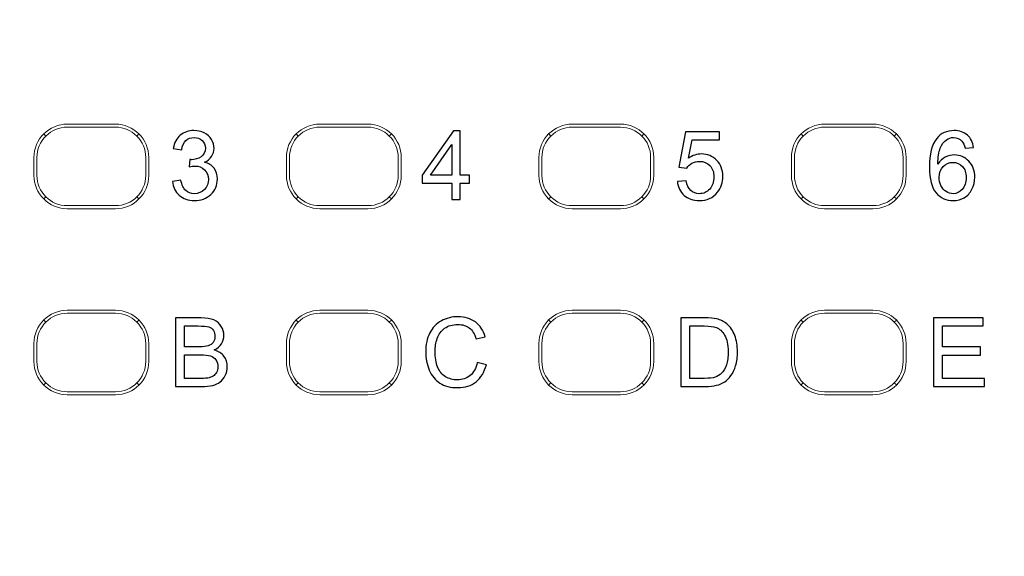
# Model space of a CAD drawing. Header units: millimetres. Extents: x -1114 to 1396, y -630 to 631.
# Tile 229 of 256: x -928 to -912, y 481 to 490. Entities that reach past the tile are written whole.
import ezdxf

# ---------------------------------------------------------------- set-up
doc = ezdxf.new("R2010")
doc.units = ezdxf.units.MM
doc.header["$MEASUREMENT"] = 0

msp = doc.modelspace()

# ---------------------------------------------------------------- linework, layer by layer
at = {"lineweight": 18}
for points, knots in [([(1038.9843, -629.7647), (1038.9843, -629.7647), (-1111.4882, -629.7647), (-1111.4882, -629.7647), (-1111.4882, -629.7647), (-1111.4882, -629.7647), (-1111.4882, 630.7883), (-1111.4882, 630.7883), (-1111.4882, 630.7883), (-1111.4882, 630.7883), (1038.9843, 630.7883), (1038.9843, 630.7883)], [0, 0, 0, 0, 0.3333333, 0.3333333, 0.3333333, 0.3333333, 0.6666667, 0.6666667, 0.6666667, 0.6666667, 1, 1, 1, 1]), ([(-927.3063, 488.3355), (-927.4522, 488.3355), (-927.5921, 488.2776), (-927.6952, 488.1744), (-927.6952, 488.1744), (-927.7984, 488.0713), (-927.8563, 487.9313), (-927.8563, 487.7855)], [0, 0, 0, 0, 0.5, 0.5, 0.5, 0.5, 1, 1, 1, 1]), ([(-925.9562, 487.7855), (-925.9562, 487.9313), (-926.0142, 488.0713), (-926.1173, 488.1744), (-926.1173, 488.1744), (-926.2205, 488.2776), (-926.3604, 488.3355), (-926.5063, 488.3355)], [0, 0, 0, 0, 0.5, 0.5, 0.5, 0.5, 1, 1, 1, 1]), ([(-923.1254, 488.3355), (-923.2713, 488.3355), (-923.4112, 488.2776), (-923.5144, 488.1744), (-923.5144, 488.1744), (-923.6175, 488.0713), (-923.6755, 487.9313), (-923.6755, 487.7855)], [0, 0, 0, 0, 0.5, 0.5, 0.5, 0.5, 1, 1, 1, 1]), ([(-921.7753, 487.7855), (-921.7753, 487.9313), (-921.8333, 488.0713), (-921.9365, 488.1744), (-921.9365, 488.1744), (-922.0396, 488.2776), (-922.1795, 488.3355), (-922.3254, 488.3355)], [0, 0, 0, 0, 0.5, 0.5, 0.5, 0.5, 1, 1, 1, 1]), ([(-918.9446, 488.3355), (-919.0904, 488.3355), (-919.2304, 488.2776), (-919.3335, 488.1744), (-919.3335, 488.1744), (-919.4367, 488.0713), (-919.4946, 487.9313), (-919.4946, 487.7855)], [0, 0, 0, 0, 0.5, 0.5, 0.5, 0.5, 1, 1, 1, 1]), ([(-914.7637, 488.3355), (-914.9096, 488.3355), (-915.0495, 488.2776), (-915.1527, 488.1744), (-915.1527, 488.1744), (-915.2558, 488.0713), (-915.3138, 487.9313), (-915.3138, 487.7855)], [0, 0, 0, 0, 0.5, 0.5, 0.5, 0.5, 1, 1, 1, 1]), ([(-913.4136, 487.7855), (-913.4136, 487.9313), (-913.4716, 488.0713), (-913.5747, 488.1744), (-913.5747, 488.1744), (-913.6779, 488.2776), (-913.8178, 488.3355), (-913.9637, 488.3355)], [0, 0, 0, 0, 0.5, 0.5, 0.5, 0.5, 1, 1, 1, 1]), ([(-927.3063, 488.2855), (-927.4389, 488.2855), (-927.5661, 488.2328), (-927.6598, 488.139), (-927.6598, 488.139), (-927.7536, 488.0452), (-927.8063, 487.9181), (-927.8063, 487.7855)], [0, 0, 0, 0, 0.5, 0.5, 0.5, 0.5, 1, 1, 1, 1]), ([(-926.0063, 487.7855), (-926.0063, 487.9181), (-926.0589, 488.0452), (-926.1527, 488.139), (-926.1527, 488.139), (-926.2465, 488.2328), (-926.3737, 488.2855), (-926.5063, 488.2855)], [0, 0, 0, 0, 0.5, 0.5, 0.5, 0.5, 1, 1, 1, 1]), ([(-923.1254, 488.2855), (-923.258, 488.2855), (-923.3852, 488.2328), (-923.479, 488.139), (-923.479, 488.139), (-923.5727, 488.0452), (-923.6254, 487.9181), (-923.6254, 487.7855)], [0, 0, 0, 0, 0.5, 0.5, 0.5, 0.5, 1, 1, 1, 1]), ([(-921.8254, 487.7855), (-921.8254, 487.9181), (-921.8781, 488.0452), (-921.9719, 488.139), (-921.9719, 488.139), (-922.0656, 488.2328), (-922.1928, 488.2855), (-922.3254, 488.2855)], [0, 0, 0, 0, 0.5, 0.5, 0.5, 0.5, 1, 1, 1, 1]), ([(-918.9446, 488.2855), (-919.0772, 488.2855), (-919.2043, 488.2328), (-919.2981, 488.139), (-919.2981, 488.139), (-919.3919, 488.0452), (-919.4446, 487.9181), (-919.4446, 487.7855)], [0, 0, 0, 0, 0.5, 0.5, 0.5, 0.5, 1, 1, 1, 1]), ([(-914.7637, 488.2855), (-914.8963, 488.2855), (-915.0235, 488.2328), (-915.1172, 488.139), (-915.1172, 488.139), (-915.211, 488.0452), (-915.2637, 487.9181), (-915.2637, 487.7855)], [0, 0, 0, 0, 0.5, 0.5, 0.5, 0.5, 1, 1, 1, 1]), ([(-913.4637, 487.7855), (-913.4637, 487.9181), (-913.5164, 488.0452), (-913.6101, 488.139), (-913.6101, 488.139), (-913.7039, 488.2328), (-913.8311, 488.2855), (-913.9637, 488.2855)], [0, 0, 0, 0, 0.5, 0.5, 0.5, 0.5, 1, 1, 1, 1]), ([(-927.8563, 487.4855), (-927.8563, 487.3396), (-927.7984, 487.1997), (-927.6952, 487.0965), (-927.6952, 487.0965), (-927.5921, 486.9933), (-927.4522, 486.9354), (-927.3063, 486.9354)], [0, 0, 0, 0, 0.5, 0.5, 0.5, 0.5, 1, 1, 1, 1]), ([(-927.8063, 487.4855), (-927.8063, 487.3528), (-927.7536, 487.2257), (-927.6598, 487.1319), (-927.6598, 487.1319), (-927.5661, 487.0381), (-927.4389, 486.9855), (-927.3063, 486.9855)], [0, 0, 0, 0, 0.5, 0.5, 0.5, 0.5, 1, 1, 1, 1]), ([(-923.6755, 487.4855), (-923.6755, 487.3396), (-923.6175, 487.1997), (-923.5144, 487.0965), (-923.5144, 487.0965), (-923.4112, 486.9933), (-923.2713, 486.9354), (-923.1254, 486.9354)], [0, 0, 0, 0, 0.5, 0.5, 0.5, 0.5, 1, 1, 1, 1]), ([(-923.6254, 487.4855), (-923.6254, 487.3528), (-923.5727, 487.2257), (-923.479, 487.1319), (-923.479, 487.1319), (-923.3852, 487.0381), (-923.258, 486.9855), (-923.1254, 486.9855)], [0, 0, 0, 0, 0.5, 0.5, 0.5, 0.5, 1, 1, 1, 1]), ([(-919.4946, 487.4855), (-919.4946, 487.3396), (-919.4367, 487.1997), (-919.3335, 487.0965), (-919.3335, 487.0965), (-919.2304, 486.9933), (-919.0904, 486.9354), (-918.9446, 486.9354)], [0, 0, 0, 0, 0.5, 0.5, 0.5, 0.5, 1, 1, 1, 1]), ([(-919.4446, 487.4855), (-919.4446, 487.3528), (-919.3919, 487.2257), (-919.2981, 487.1319), (-919.2981, 487.1319), (-919.2043, 487.0381), (-919.0772, 486.9855), (-918.9446, 486.9855)], [0, 0, 0, 0, 0.5, 0.5, 0.5, 0.5, 1, 1, 1, 1]), ([(-918.1446, 486.9855), (-918.0119, 486.9855), (-917.8848, 487.0381), (-917.791, 487.1319), (-917.791, 487.1319), (-917.6972, 487.2257), (-917.6446, 487.3528), (-917.6446, 487.4855)], [0, 0, 0, 0, 0.5, 0.5, 0.5, 0.5, 1, 1, 1, 1]), ([(-918.1446, 486.9354), (-917.9987, 486.9354), (-917.8588, 486.9933), (-917.7556, 487.0965), (-917.7556, 487.0965), (-917.6524, 487.1997), (-917.5945, 487.3396), (-917.5945, 487.4855)], [0, 0, 0, 0, 0.5, 0.5, 0.5, 0.5, 1, 1, 1, 1]), ([(-915.3138, 487.4855), (-915.3138, 487.3396), (-915.2558, 487.1997), (-915.1527, 487.0965), (-915.1527, 487.0965), (-915.0495, 486.9933), (-914.9096, 486.9354), (-914.7637, 486.9354)], [0, 0, 0, 0, 0.5, 0.5, 0.5, 0.5, 1, 1, 1, 1]), ([(-915.2637, 487.4855), (-915.2637, 487.3528), (-915.211, 487.2257), (-915.1172, 487.1319), (-915.1172, 487.1319), (-915.0235, 487.0381), (-914.8963, 486.9855), (-914.7637, 486.9855)], [0, 0, 0, 0, 0.5, 0.5, 0.5, 0.5, 1, 1, 1, 1]), ([(-927.3063, 485.253), (-927.4522, 485.253), (-927.5921, 485.1951), (-927.6952, 485.0919), (-927.6952, 485.0919), (-927.7984, 484.9888), (-927.8563, 484.8488), (-927.8563, 484.703)], [0, 0, 0, 0, 0.5, 0.5, 0.5, 0.5, 1, 1, 1, 1]), ([(-925.9562, 484.703), (-925.9562, 484.8488), (-926.0142, 484.9888), (-926.1173, 485.0919), (-926.1173, 485.0919), (-926.2205, 485.1951), (-926.3604, 485.253), (-926.5063, 485.253)], [0, 0, 0, 0, 0.5, 0.5, 0.5, 0.5, 1, 1, 1, 1]), ([(-923.1254, 485.253), (-923.2713, 485.253), (-923.4112, 485.1951), (-923.5144, 485.0919), (-923.5144, 485.0919), (-923.6175, 484.9888), (-923.6755, 484.8488), (-923.6755, 484.703)], [0, 0, 0, 0, 0.5, 0.5, 0.5, 0.5, 1, 1, 1, 1]), ([(-921.7753, 484.703), (-921.7753, 484.8488), (-921.8333, 484.9888), (-921.9365, 485.0919), (-921.9365, 485.0919), (-922.0396, 485.1951), (-922.1795, 485.253), (-922.3254, 485.253)], [0, 0, 0, 0, 0.5, 0.5, 0.5, 0.5, 1, 1, 1, 1]), ([(-918.9446, 485.253), (-919.0904, 485.253), (-919.2304, 485.1951), (-919.3335, 485.0919), (-919.3335, 485.0919), (-919.4367, 484.9888), (-919.4946, 484.8488), (-919.4946, 484.703)], [0, 0, 0, 0, 0.5, 0.5, 0.5, 0.5, 1, 1, 1, 1]), ([(-914.7637, 485.253), (-914.9096, 485.253), (-915.0495, 485.1951), (-915.1527, 485.0919), (-915.1527, 485.0919), (-915.2558, 484.9888), (-915.3138, 484.8488), (-915.3138, 484.703)], [0, 0, 0, 0, 0.5, 0.5, 0.5, 0.5, 1, 1, 1, 1]), ([(-913.4136, 484.703), (-913.4136, 484.8488), (-913.4716, 484.9888), (-913.5747, 485.0919), (-913.5747, 485.0919), (-913.6779, 485.1951), (-913.8178, 485.253), (-913.9637, 485.253)], [0, 0, 0, 0, 0.5, 0.5, 0.5, 0.5, 1, 1, 1, 1]), ([(-927.3063, 485.203), (-927.4389, 485.203), (-927.5661, 485.1503), (-927.6598, 485.0565), (-927.6598, 485.0565), (-927.7536, 484.9627), (-927.8063, 484.8356), (-927.8063, 484.703)], [0, 0, 0, 0, 0.5, 0.5, 0.5, 0.5, 1, 1, 1, 1]), ([(-926.0063, 484.703), (-926.0063, 484.8356), (-926.0589, 484.9627), (-926.1527, 485.0565), (-926.1527, 485.0565), (-926.2465, 485.1503), (-926.3737, 485.203), (-926.5063, 485.203)], [0, 0, 0, 0, 0.5, 0.5, 0.5, 0.5, 1, 1, 1, 1]), ([(-923.1254, 485.203), (-923.258, 485.203), (-923.3852, 485.1503), (-923.479, 485.0565), (-923.479, 485.0565), (-923.5727, 484.9627), (-923.6254, 484.8356), (-923.6254, 484.703)], [0, 0, 0, 0, 0.5, 0.5, 0.5, 0.5, 1, 1, 1, 1]), ([(-921.8254, 484.703), (-921.8254, 484.8356), (-921.8781, 484.9627), (-921.9719, 485.0565), (-921.9719, 485.0565), (-922.0656, 485.1503), (-922.1928, 485.203), (-922.3254, 485.203)], [0, 0, 0, 0, 0.5, 0.5, 0.5, 0.5, 1, 1, 1, 1]), ([(-918.9446, 485.203), (-919.0772, 485.203), (-919.2043, 485.1503), (-919.2981, 485.0565), (-919.2981, 485.0565), (-919.3919, 484.9627), (-919.4446, 484.8356), (-919.4446, 484.703)], [0, 0, 0, 0, 0.5, 0.5, 0.5, 0.5, 1, 1, 1, 1]), ([(-914.7637, 485.203), (-914.8963, 485.203), (-915.0235, 485.1503), (-915.1172, 485.0565), (-915.1172, 485.0565), (-915.211, 484.9627), (-915.2637, 484.8356), (-915.2637, 484.703)], [0, 0, 0, 0, 0.5, 0.5, 0.5, 0.5, 1, 1, 1, 1]), ([(-913.4637, 484.703), (-913.4637, 484.8356), (-913.5164, 484.9627), (-913.6101, 485.0565), (-913.6101, 485.0565), (-913.7039, 485.1503), (-913.8311, 485.203), (-913.9637, 485.203)], [0, 0, 0, 0, 0.5, 0.5, 0.5, 0.5, 1, 1, 1, 1]), ([(-927.8563, 484.403), (-927.8563, 484.2571), (-927.7984, 484.1172), (-927.6952, 484.014), (-927.6952, 484.014), (-927.5921, 483.9108), (-927.4522, 483.8529), (-927.3063, 483.8529)], [0, 0, 0, 0, 0.5, 0.5, 0.5, 0.5, 1, 1, 1, 1]), ([(-927.8063, 484.403), (-927.8063, 484.2703), (-927.7536, 484.1432), (-927.6598, 484.0494), (-927.6598, 484.0494), (-927.5661, 483.9556), (-927.4389, 483.903), (-927.3063, 483.903)], [0, 0, 0, 0, 0.5, 0.5, 0.5, 0.5, 1, 1, 1, 1]), ([(-923.6755, 484.403), (-923.6755, 484.2571), (-923.6175, 484.1172), (-923.5144, 484.014), (-923.5144, 484.014), (-923.4112, 483.9108), (-923.2713, 483.8529), (-923.1254, 483.8529)], [0, 0, 0, 0, 0.5, 0.5, 0.5, 0.5, 1, 1, 1, 1]), ([(-923.6254, 484.403), (-923.6254, 484.2703), (-923.5727, 484.1432), (-923.479, 484.0494), (-923.479, 484.0494), (-923.3852, 483.9556), (-923.258, 483.903), (-923.1254, 483.903)], [0, 0, 0, 0, 0.5, 0.5, 0.5, 0.5, 1, 1, 1, 1]), ([(-919.4946, 484.403), (-919.4946, 484.2571), (-919.4367, 484.1172), (-919.3335, 484.014), (-919.3335, 484.014), (-919.2304, 483.9108), (-919.0904, 483.8529), (-918.9446, 483.8529)], [0, 0, 0, 0, 0.5, 0.5, 0.5, 0.5, 1, 1, 1, 1]), ([(-919.4446, 484.403), (-919.4446, 484.2703), (-919.3919, 484.1432), (-919.2981, 484.0494), (-919.2981, 484.0494), (-919.2043, 483.9556), (-919.0772, 483.903), (-918.9446, 483.903)], [0, 0, 0, 0, 0.5, 0.5, 0.5, 0.5, 1, 1, 1, 1]), ([(-918.1446, 483.903), (-918.0119, 483.903), (-917.8848, 483.9556), (-917.791, 484.0494), (-917.791, 484.0494), (-917.6972, 484.1432), (-917.6446, 484.2703), (-917.6446, 484.403)], [0, 0, 0, 0, 0.5, 0.5, 0.5, 0.5, 1, 1, 1, 1]), ([(-918.1446, 483.8529), (-917.9987, 483.8529), (-917.8588, 483.9108), (-917.7556, 484.014), (-917.7556, 484.014), (-917.6524, 484.1172), (-917.5945, 484.2571), (-917.5945, 484.403)], [0, 0, 0, 0, 0.5, 0.5, 0.5, 0.5, 1, 1, 1, 1]), ([(-915.3138, 484.403), (-915.3138, 484.2571), (-915.2558, 484.1172), (-915.1527, 484.014), (-915.1527, 484.014), (-915.0495, 483.9108), (-914.9096, 483.8529), (-914.7637, 483.8529)], [0, 0, 0, 0, 0.5, 0.5, 0.5, 0.5, 1, 1, 1, 1]), ([(-915.2637, 484.403), (-915.2637, 484.2703), (-915.211, 484.1432), (-915.1172, 484.0494), (-915.1172, 484.0494), (-915.0235, 483.9556), (-914.8963, 483.903), (-914.7637, 483.903)], [0, 0, 0, 0, 0.5, 0.5, 0.5, 0.5, 1, 1, 1, 1])]:
    msp.add_open_spline(points, degree=3, knots=knots, dxfattribs=at)
for points in [[(-927.3063, 488.3355), (-927.3063, 488.3355), (-926.5063, 488.3355), (-926.5063, 488.3355)], [(-923.1254, 488.3355), (-923.1254, 488.3355), (-922.3254, 488.3355), (-922.3254, 488.3355)], [(-918.9446, 488.3355), (-918.9446, 488.3355), (-918.1446, 488.3355), (-918.1446, 488.3355)], [(-917.5945, 487.7855), (-917.5945, 488.0893), (-917.8408, 488.3355), (-918.1445, 488.3355)], [(-914.7637, 488.3355), (-914.7637, 488.3355), (-913.9637, 488.3355), (-913.9637, 488.3355)], [(-927.6598, 488.139), (-927.6598, 488.139), (-927.6945, 488.1737), (-927.6945, 488.1737)], [(-927.3063, 488.2855), (-927.3063, 488.2855), (-926.5063, 488.2855), (-926.5063, 488.2855)], [(-926.1527, 488.139), (-926.1527, 488.139), (-926.118, 488.1737), (-926.118, 488.1737)], [(-923.5137, 488.1737), (-923.5137, 488.1737), (-923.479, 488.139), (-923.479, 488.139)], [(-923.1254, 488.2855), (-923.1254, 488.2855), (-922.3254, 488.2855), (-922.3254, 488.2855)], [(-921.9719, 488.139), (-921.9719, 488.139), (-921.9372, 488.1737), (-921.9372, 488.1737)], [(-919.2981, 488.139), (-919.2981, 488.139), (-919.3328, 488.1737), (-919.3328, 488.1737)], [(-918.9446, 488.2855), (-918.9446, 488.2855), (-918.1446, 488.2855), (-918.1446, 488.2855)], [(-917.6446, 487.7855), (-917.6446, 488.0616), (-917.8684, 488.2855), (-918.1445, 488.2855)], [(-917.7563, 488.1737), (-917.7563, 488.1737), (-917.791, 488.139), (-917.791, 488.139)], [(-915.1519, 488.1737), (-915.1519, 488.1737), (-915.1172, 488.139), (-915.1172, 488.139)], [(-914.7637, 488.2855), (-914.7637, 488.2855), (-913.9637, 488.2855), (-913.9637, 488.2855)], [(-913.6101, 488.139), (-913.6101, 488.139), (-913.5754, 488.1737), (-913.5754, 488.1737)], [(-927.8563, 487.7855), (-927.8563, 487.7855), (-927.8563, 487.4855), (-927.8563, 487.4855)], [(-927.8063, 487.4855), (-927.8063, 487.4855), (-927.8063, 487.7855), (-927.8063, 487.7855)], [(-926.0063, 487.7855), (-926.0063, 487.7855), (-926.0063, 487.4855), (-926.0063, 487.4855)], [(-925.9562, 487.7855), (-925.9562, 487.7855), (-925.9562, 487.4855), (-925.9562, 487.4855)], [(-923.6755, 487.7855), (-923.6755, 487.7855), (-923.6755, 487.4855), (-923.6755, 487.4855)], [(-923.6254, 487.4855), (-923.6254, 487.4855), (-923.6254, 487.7855), (-923.6254, 487.7855)], [(-921.8254, 487.7855), (-921.8254, 487.7855), (-921.8254, 487.4855), (-921.8254, 487.4855)], [(-921.7753, 487.7855), (-921.7753, 487.7855), (-921.7753, 487.4855), (-921.7753, 487.4855)], [(-919.4946, 487.7855), (-919.4946, 487.7855), (-919.4946, 487.4855), (-919.4946, 487.4855)], [(-919.4446, 487.4855), (-919.4446, 487.4855), (-919.4446, 487.7855), (-919.4446, 487.7855)], [(-917.6446, 487.7855), (-917.6446, 487.7855), (-917.6446, 487.4855), (-917.6446, 487.4855)], [(-917.5945, 487.7855), (-917.5945, 487.7855), (-917.5945, 487.4855), (-917.5945, 487.4855)], [(-915.3138, 487.7855), (-915.3138, 487.7855), (-915.3138, 487.4855), (-915.3138, 487.4855)], [(-915.2637, 487.4855), (-915.2637, 487.4855), (-915.2637, 487.7855), (-915.2637, 487.7855)], [(-913.4637, 487.7855), (-913.4637, 487.7855), (-913.4637, 487.4855), (-913.4637, 487.4855)], [(-913.4136, 487.7855), (-913.4136, 487.7855), (-913.4136, 487.4855), (-913.4136, 487.4855)], [(-926.5063, 486.9855), (-926.2301, 486.9855), (-926.0063, 487.2093), (-926.0063, 487.4855)], [(-926.5063, 486.9354), (-926.2025, 486.9354), (-925.9562, 487.1817), (-925.9562, 487.4855)], [(-922.3254, 486.9855), (-922.0493, 486.9855), (-921.8254, 487.2093), (-921.8254, 487.4855)], [(-922.3254, 486.9354), (-922.0216, 486.9354), (-921.7753, 487.1817), (-921.7753, 487.4855)], [(-913.9637, 486.9855), (-913.6876, 486.9855), (-913.4637, 487.2093), (-913.4637, 487.4855)], [(-913.9637, 486.9354), (-913.6599, 486.9354), (-913.4136, 487.1817), (-913.4136, 487.4855)], [(-927.6945, 487.0972), (-927.6945, 487.0972), (-927.6598, 487.1319), (-927.6598, 487.1319)], [(-926.1527, 487.1319), (-926.1527, 487.1319), (-926.118, 487.0972), (-926.118, 487.0972)], [(-923.479, 487.1319), (-923.479, 487.1319), (-923.5137, 487.0972), (-923.5137, 487.0972)], [(-921.9372, 487.0972), (-921.9372, 487.0972), (-921.9719, 487.1319), (-921.9719, 487.1319)], [(-919.3328, 487.0972), (-919.3328, 487.0972), (-919.2981, 487.1319), (-919.2981, 487.1319)], [(-917.791, 487.1319), (-917.791, 487.1319), (-917.7563, 487.0972), (-917.7563, 487.0972)], [(-915.1172, 487.1319), (-915.1172, 487.1319), (-915.1519, 487.0972), (-915.1519, 487.0972)], [(-913.5754, 487.0972), (-913.5754, 487.0972), (-913.6101, 487.1319), (-913.6101, 487.1319)], [(-926.5063, 486.9855), (-926.5063, 486.9855), (-927.3063, 486.9855), (-927.3063, 486.9855)], [(-927.3063, 486.9354), (-927.3063, 486.9354), (-926.5063, 486.9354), (-926.5063, 486.9354)], [(-922.3254, 486.9855), (-922.3254, 486.9855), (-923.1254, 486.9855), (-923.1254, 486.9855)], [(-923.1254, 486.9354), (-923.1254, 486.9354), (-922.3254, 486.9354), (-922.3254, 486.9354)], [(-918.1446, 486.9855), (-918.1446, 486.9855), (-918.9446, 486.9855), (-918.9446, 486.9855)], [(-918.9446, 486.9354), (-918.9446, 486.9354), (-918.1446, 486.9354), (-918.1446, 486.9354)], [(-913.9637, 486.9855), (-913.9637, 486.9855), (-914.7637, 486.9855), (-914.7637, 486.9855)], [(-914.7637, 486.9354), (-914.7637, 486.9354), (-913.9637, 486.9354), (-913.9637, 486.9354)], [(-927.3063, 485.253), (-927.3063, 485.253), (-926.5063, 485.253), (-926.5063, 485.253)], [(-923.1254, 485.253), (-923.1254, 485.253), (-922.3254, 485.253), (-922.3254, 485.253)], [(-918.9446, 485.253), (-918.9446, 485.253), (-918.1446, 485.253), (-918.1446, 485.253)], [(-917.5945, 484.703), (-917.5945, 485.0068), (-917.8408, 485.253), (-918.1445, 485.253)], [(-914.7637, 485.253), (-914.7637, 485.253), (-913.9637, 485.253), (-913.9637, 485.253)], [(-927.6945, 485.0912), (-927.6945, 485.0912), (-927.6598, 485.0565), (-927.6598, 485.0565)], [(-927.3063, 485.203), (-927.3063, 485.203), (-926.5063, 485.203), (-926.5063, 485.203)], [(-926.1527, 485.0565), (-926.1527, 485.0565), (-926.118, 485.0912), (-926.118, 485.0912)], [(-923.479, 485.0565), (-923.479, 485.0565), (-923.5137, 485.0912), (-923.5137, 485.0912)], [(-923.1254, 485.203), (-923.1254, 485.203), (-922.3254, 485.203), (-922.3254, 485.203)], [(-921.9372, 485.0912), (-921.9372, 485.0912), (-921.9719, 485.0565), (-921.9719, 485.0565)], [(-919.2981, 485.0565), (-919.2981, 485.0565), (-919.3328, 485.0912), (-919.3328, 485.0912)], [(-918.9446, 485.203), (-918.9446, 485.203), (-918.1446, 485.203), (-918.1446, 485.203)], [(-917.6446, 484.703), (-917.6446, 484.9791), (-917.8684, 485.203), (-918.1445, 485.203)], [(-917.7563, 485.0912), (-917.7563, 485.0912), (-917.791, 485.0565), (-917.791, 485.0565)], [(-915.1172, 485.0565), (-915.1172, 485.0565), (-915.1519, 485.0912), (-915.1519, 485.0912)], [(-914.7637, 485.203), (-914.7637, 485.203), (-913.9637, 485.203), (-913.9637, 485.203)], [(-913.5754, 485.0912), (-913.5754, 485.0912), (-913.6101, 485.0565), (-913.6101, 485.0565)], [(-927.8563, 484.703), (-927.8563, 484.703), (-927.8563, 484.403), (-927.8563, 484.403)], [(-927.8063, 484.403), (-927.8063, 484.403), (-927.8063, 484.703), (-927.8063, 484.703)], [(-926.0063, 484.703), (-926.0063, 484.703), (-926.0063, 484.403), (-926.0063, 484.403)], [(-925.9562, 484.703), (-925.9562, 484.703), (-925.9562, 484.403), (-925.9562, 484.403)], [(-923.6755, 484.703), (-923.6755, 484.703), (-923.6755, 484.403), (-923.6755, 484.403)], [(-923.6254, 484.403), (-923.6254, 484.403), (-923.6254, 484.703), (-923.6254, 484.703)], [(-921.8254, 484.703), (-921.8254, 484.703), (-921.8254, 484.403), (-921.8254, 484.403)], [(-921.7753, 484.703), (-921.7753, 484.703), (-921.7753, 484.403), (-921.7753, 484.403)], [(-919.4946, 484.703), (-919.4946, 484.703), (-919.4946, 484.403), (-919.4946, 484.403)], [(-919.4446, 484.403), (-919.4446, 484.403), (-919.4446, 484.703), (-919.4446, 484.703)], [(-917.6446, 484.703), (-917.6446, 484.703), (-917.6446, 484.403), (-917.6446, 484.403)], [(-917.5945, 484.703), (-917.5945, 484.703), (-917.5945, 484.403), (-917.5945, 484.403)], [(-915.3138, 484.703), (-915.3138, 484.703), (-915.3138, 484.403), (-915.3138, 484.403)], [(-915.2637, 484.403), (-915.2637, 484.403), (-915.2637, 484.703), (-915.2637, 484.703)], [(-913.4637, 484.703), (-913.4637, 484.703), (-913.4637, 484.403), (-913.4637, 484.403)], [(-913.4136, 484.703), (-913.4136, 484.703), (-913.4136, 484.403), (-913.4136, 484.403)], [(-926.5063, 483.903), (-926.2301, 483.903), (-926.0063, 484.1268), (-926.0063, 484.403)], [(-926.5063, 483.8529), (-926.2025, 483.8529), (-925.9562, 484.0992), (-925.9562, 484.403)], [(-922.3254, 483.903), (-922.0493, 483.903), (-921.8254, 484.1268), (-921.8254, 484.403)], [(-922.3254, 483.8529), (-922.0216, 483.8529), (-921.7753, 484.0992), (-921.7753, 484.403)], [(-913.9637, 483.903), (-913.6876, 483.903), (-913.4637, 484.1268), (-913.4637, 484.403)], [(-913.9637, 483.8529), (-913.6599, 483.8529), (-913.4136, 484.0992), (-913.4136, 484.403)], [(-927.6598, 484.0494), (-927.6598, 484.0494), (-927.6945, 484.0147), (-927.6945, 484.0147)], [(-926.118, 484.0147), (-926.118, 484.0147), (-926.1527, 484.0494), (-926.1527, 484.0494)], [(-923.479, 484.0494), (-923.479, 484.0494), (-923.5137, 484.0147), (-923.5137, 484.0147)], [(-921.9719, 484.0494), (-921.9719, 484.0494), (-921.9372, 484.0147), (-921.9372, 484.0147)], [(-919.2981, 484.0494), (-919.2981, 484.0494), (-919.3328, 484.0147), (-919.3328, 484.0147)], [(-917.791, 484.0494), (-917.791, 484.0494), (-917.7563, 484.0147), (-917.7563, 484.0147)], [(-915.1172, 484.0494), (-915.1172, 484.0494), (-915.1519, 484.0147), (-915.1519, 484.0147)], [(-913.6101, 484.0494), (-913.6101, 484.0494), (-913.5754, 484.0147), (-913.5754, 484.0147)], [(-926.5063, 483.903), (-926.5063, 483.903), (-927.3063, 483.903), (-927.3063, 483.903)], [(-927.3063, 483.8529), (-927.3063, 483.8529), (-926.5063, 483.8529), (-926.5063, 483.8529)], [(-922.3254, 483.903), (-922.3254, 483.903), (-923.1254, 483.903), (-923.1254, 483.903)], [(-923.1254, 483.8529), (-923.1254, 483.8529), (-922.3254, 483.8529), (-922.3254, 483.8529)], [(-918.1446, 483.903), (-918.1446, 483.903), (-918.9446, 483.903), (-918.9446, 483.903)], [(-918.9446, 483.8529), (-918.9446, 483.8529), (-918.1446, 483.8529), (-918.1446, 483.8529)], [(-913.9637, 483.903), (-913.9637, 483.903), (-914.7637, 483.903), (-914.7637, 483.903)], [(-914.7637, 483.8529), (-914.7637, 483.8529), (-913.9637, 483.8529), (-913.9637, 483.8529)]]:
    msp.add_open_spline(points, degree=3, dxfattribs=at)
at = {"color": 250}
for points, knots in [([(-925.5635, 487.3884), (-925.5635, 487.3884), (-925.4241, 487.407), (-925.4241, 487.407), (-925.4241, 487.407), (-925.4079, 487.3278), (-925.3807, 487.271), (-925.3423, 487.236), (-925.3423, 487.236), (-925.3037, 487.2011), (-925.2569, 487.1837), (-925.2016, 487.1837), (-925.2016, 487.1837), (-925.136, 487.1837), (-925.0804, 487.2064), (-925.0352, 487.2519), (-925.0352, 487.2519), (-924.9902, 487.2974), (-924.9674, 487.3538), (-924.9674, 487.421), (-924.9674, 487.421), (-924.9674, 487.485), (-924.9883, 487.5379), (-925.0301, 487.5795), (-925.0301, 487.5795), (-925.0722, 487.621), (-925.1254, 487.6419), (-925.1899, 487.6419), (-925.1899, 487.6419), (-925.2164, 487.6419), (-925.2492, 487.6366), (-925.2884, 487.6263), (-925.2884, 487.6263), (-925.2884, 487.6263), (-925.2727, 487.7488), (-925.2727, 487.7488), (-925.2727, 487.7488), (-925.2635, 487.7477), (-925.2561, 487.7472), (-925.2503, 487.7472), (-925.2503, 487.7472), (-925.191, 487.7472), (-925.1375, 487.7628), (-925.0899, 487.7938), (-925.0899, 487.7938), (-925.0423, 487.8247), (-925.0185, 487.8726), (-925.0185, 487.9372), (-925.0185, 487.9372), (-925.0185, 487.9882), (-925.0359, 488.0308), (-925.0706, 488.0642), (-925.0706, 488.0642), (-925.1053, 488.0978), (-925.15, 488.1147), (-925.2047, 488.1147), (-925.2047, 488.1147), (-925.259, 488.1147), (-925.3042, 488.0975), (-925.3402, 488.0637), (-925.3402, 488.0637), (-925.3765, 488.0295), (-925.3997, 487.9782), (-925.4101, 487.9099), (-925.4101, 487.9099), (-925.4101, 487.9099), (-925.5495, 487.9348), (-925.5495, 487.9348), (-925.5495, 487.9348), (-925.5326, 488.0285), (-925.4937, 488.101), (-925.4333, 488.1523), (-925.4333, 488.1523), (-925.3728, 488.2036), (-925.2976, 488.2295), (-925.2077, 488.2295), (-925.2077, 488.2295), (-925.1457, 488.2295), (-925.0886, 488.2161), (-925.0365, 488.1896), (-925.0365, 488.1896), (-924.9844, 488.1629), (-924.9444, 488.1266), (-924.9166, 488.0806), (-924.9166, 488.0806), (-924.8891, 488.0346), (-924.8751, 487.9859), (-924.8751, 487.934), (-924.8751, 487.934), (-924.8751, 487.8851), (-924.8883, 487.8403), (-924.9148, 487.7999), (-924.9148, 487.7999), (-924.9412, 487.7596), (-924.9801, 487.7276), (-925.0317, 487.7038), (-925.0317, 487.7038), (-924.9645, 487.6885), (-924.9124, 487.6562), (-924.8751, 487.6072), (-924.8751, 487.6072), (-924.838, 487.5586), (-924.8195, 487.4974), (-924.8195, 487.4242), (-924.8195, 487.4242), (-924.8195, 487.3249), (-924.8555, 487.2408), (-924.928, 487.1717), (-924.928, 487.1717), (-925.0002, 487.1027), (-925.0918, 487.0683), (-925.2024, 487.0683), (-925.2024, 487.0683), (-925.3021, 487.0683), (-925.3849, 487.0979), (-925.4508, 487.1575), (-925.4508, 487.1575), (-925.5167, 487.2167), (-925.5543, 487.2937), (-925.5635, 487.3884)], [0, 0, 0, 0, 0.0333333, 0.0333333, 0.0333333, 0.0333333, 0.0666667, 0.0666667, 0.0666667, 0.0666667, 0.1, 0.1, 0.1, 0.1, 0.1333333, 0.1333333, 0.1333333, 0.1333333, 0.1666667, 0.1666667, 0.1666667, 0.1666667, 0.2, 0.2, 0.2, 0.2, 0.2333333, 0.2333333, 0.2333333, 0.2333333, 0.2666667, 0.2666667, 0.2666667, 0.2666667, 0.3, 0.3, 0.3, 0.3, 0.3333333, 0.3333333, 0.3333333, 0.3333333, 0.3666667, 0.3666667, 0.3666667, 0.3666667, 0.4, 0.4, 0.4, 0.4, 0.4333333, 0.4333333, 0.4333333, 0.4333333, 0.4666667, 0.4666667, 0.4666667, 0.4666667, 0.5, 0.5, 0.5, 0.5, 0.5333333, 0.5333333, 0.5333333, 0.5333333, 0.5666667, 0.5666667, 0.5666667, 0.5666667, 0.6, 0.6, 0.6, 0.6, 0.6333333, 0.6333333, 0.6333333, 0.6333333, 0.6666667, 0.6666667, 0.6666667, 0.6666667, 0.7, 0.7, 0.7, 0.7, 0.7333333, 0.7333333, 0.7333333, 0.7333333, 0.7666667, 0.7666667, 0.7666667, 0.7666667, 0.8, 0.8, 0.8, 0.8, 0.8333333, 0.8333333, 0.8333333, 0.8333333, 0.8666667, 0.8666667, 0.8666667, 0.8666667, 0.9, 0.9, 0.9, 0.9, 0.9333333, 0.9333333, 0.9333333, 0.9333333, 0.9666667, 0.9666667, 0.9666667, 0.9666667, 1, 1, 1, 1]), ([(-920.9363, 487.0884), (-920.9363, 487.0884), (-920.9363, 487.3604), (-920.9363, 487.3604), (-920.9363, 487.3604), (-920.9363, 487.3604), (-921.4292, 487.3604), (-921.4292, 487.3604), (-921.4292, 487.3604), (-921.4292, 487.3604), (-921.4292, 487.4885), (-921.4292, 487.4885), (-921.4292, 487.4885), (-921.4292, 487.4885), (-920.9106, 488.2248), (-920.9106, 488.2248), (-920.9106, 488.2248), (-920.9106, 488.2248), (-920.7966, 488.2248), (-920.7966, 488.2248), (-920.7966, 488.2248), (-920.7966, 488.2248), (-920.7966, 487.4885), (-920.7966, 487.4885), (-920.7966, 487.4885), (-920.7966, 487.4885), (-920.6431, 487.4885), (-920.6431, 487.4885), (-920.6431, 487.4885), (-920.6431, 487.4885), (-920.6431, 487.3604), (-920.6431, 487.3604), (-920.6431, 487.3604), (-920.6431, 487.3604), (-920.7966, 487.3604), (-920.7966, 487.3604), (-920.7966, 487.3604), (-920.7966, 487.3604), (-920.7966, 487.0884), (-920.7966, 487.0884), (-920.7966, 487.0884), (-920.7966, 487.0884), (-920.9363, 487.0884), (-920.9363, 487.0884)], [0, 0, 0, 0, 0.0909091, 0.0909091, 0.0909091, 0.0909091, 0.1818182, 0.1818182, 0.1818182, 0.1818182, 0.2727273, 0.2727273, 0.2727273, 0.2727273, 0.3636364, 0.3636364, 0.3636364, 0.3636364, 0.4545455, 0.4545455, 0.4545455, 0.4545455, 0.5454545, 0.5454545, 0.5454545, 0.5454545, 0.6363636, 0.6363636, 0.6363636, 0.6363636, 0.7272727, 0.7272727, 0.7272727, 0.7272727, 0.8181818, 0.8181818, 0.8181818, 0.8181818, 0.9090909, 0.9090909, 0.9090909, 0.9090909, 1, 1, 1, 1]), ([(-917.2026, 487.3861), (-917.2026, 487.3861), (-917.056, 487.3985), (-917.056, 487.3985), (-917.056, 487.3985), (-917.0452, 487.3271), (-917.0201, 487.2736), (-916.9806, 487.2376), (-916.9806, 487.2376), (-916.9409, 487.2016), (-916.8933, 487.1837), (-916.8375, 487.1837), (-916.8375, 487.1837), (-916.7703, 487.1837), (-916.7134, 487.2091), (-916.6671, 487.2596), (-916.6671, 487.2596), (-916.6205, 487.3104), (-916.5973, 487.3776), (-916.5973, 487.4612), (-916.5973, 487.4612), (-916.5973, 487.5408), (-916.6195, 487.6035), (-916.6642, 487.6496), (-916.6642, 487.6496), (-916.7089, 487.6956), (-916.7674, 487.7186), (-916.8399, 487.7186), (-916.8399, 487.7186), (-916.8849, 487.7186), (-916.9253, 487.7083), (-916.9616, 487.6879), (-916.9616, 487.6879), (-916.9978, 487.6676), (-917.0261, 487.6411), (-917.0468, 487.6086), (-917.0468, 487.6086), (-917.0468, 487.6086), (-917.1777, 487.6255), (-917.1777, 487.6255), (-917.1777, 487.6255), (-917.1777, 487.6255), (-917.0677, 488.2092), (-917.0677, 488.2092), (-917.0677, 488.2092), (-917.0677, 488.2092), (-916.5025, 488.2092), (-916.5025, 488.2092), (-916.5025, 488.2092), (-916.5025, 488.2092), (-916.5025, 488.0758), (-916.5025, 488.0758), (-916.5025, 488.0758), (-916.5025, 488.0758), (-916.956, 488.0758), (-916.956, 488.0758), (-916.956, 488.0758), (-916.956, 488.0758), (-917.0174, 487.7705), (-917.0174, 487.7705), (-917.0174, 487.7705), (-916.9491, 487.8181), (-916.8774, 487.8419), (-916.8026, 487.8419), (-916.8026, 487.8419), (-916.7033, 487.8419), (-916.6197, 487.8075), (-916.5515, 487.7387), (-916.5515, 487.7387), (-916.4832, 487.67), (-916.4491, 487.5816), (-916.4491, 487.4736), (-916.4491, 487.4736), (-916.4491, 487.3707), (-916.4792, 487.2818), (-916.539, 487.2069), (-916.539, 487.2069), (-916.6121, 487.1151), (-916.7116, 487.0691), (-916.8375, 487.0691), (-916.8375, 487.0691), (-916.9409, 487.0691), (-917.0253, 487.0979), (-917.0907, 487.1559), (-917.0907, 487.1559), (-917.1561, 487.2138), (-917.1934, 487.2905), (-917.2026, 487.3861)], [0, 0, 0, 0, 0.0454545, 0.0454545, 0.0454545, 0.0454545, 0.0909091, 0.0909091, 0.0909091, 0.0909091, 0.1363636, 0.1363636, 0.1363636, 0.1363636, 0.1818182, 0.1818182, 0.1818182, 0.1818182, 0.2272727, 0.2272727, 0.2272727, 0.2272727, 0.2727273, 0.2727273, 0.2727273, 0.2727273, 0.3181818, 0.3181818, 0.3181818, 0.3181818, 0.3636364, 0.3636364, 0.3636364, 0.3636364, 0.4090909, 0.4090909, 0.4090909, 0.4090909, 0.4545455, 0.4545455, 0.4545455, 0.4545455, 0.5, 0.5, 0.5, 0.5, 0.5454545, 0.5454545, 0.5454545, 0.5454545, 0.5909091, 0.5909091, 0.5909091, 0.5909091, 0.6363636, 0.6363636, 0.6363636, 0.6363636, 0.6818182, 0.6818182, 0.6818182, 0.6818182, 0.7272727, 0.7272727, 0.7272727, 0.7272727, 0.7727273, 0.7727273, 0.7727273, 0.7727273, 0.8181818, 0.8181818, 0.8181818, 0.8181818, 0.8636364, 0.8636364, 0.8636364, 0.8636364, 0.9090909, 0.9090909, 0.9090909, 0.9090909, 0.9545455, 0.9545455, 0.9545455, 0.9545455, 1, 1, 1, 1]), ([(-912.2978, 487.9464), (-912.2978, 487.9464), (-912.4365, 487.9356), (-912.4365, 487.9356), (-912.4365, 487.9356), (-912.4489, 487.9904), (-912.4664, 488.0303), (-912.4891, 488.0549), (-912.4891, 488.0549), (-912.5269, 488.0949), (-912.5735, 488.1147), (-912.6288, 488.1147), (-912.6288, 488.1147), (-912.6733, 488.1147), (-912.7122, 488.1023), (-912.7458, 488.0774), (-912.7458, 488.0774), (-912.7897, 488.0454), (-912.8243, 487.9986), (-912.8497, 487.9372), (-912.8497, 487.9372), (-912.8749, 487.8758), (-912.8881, 487.7882), (-912.8892, 487.6745), (-912.8892, 487.6745), (-912.8556, 487.7255), (-912.8145, 487.7636), (-912.7659, 487.7885), (-912.7659, 487.7885), (-912.7174, 487.8131), (-912.6664, 487.8255), (-912.6132, 487.8255), (-912.6132, 487.8255), (-912.5201, 487.8255), (-912.441, 487.7914), (-912.3756, 487.7229), (-912.3756, 487.7229), (-912.3103, 487.6543), (-912.2774, 487.566), (-912.2774, 487.4575), (-912.2774, 487.4575), (-912.2774, 487.3861), (-912.2931, 487.3199), (-912.3237, 487.2585), (-912.3237, 487.2585), (-912.3544, 487.1974), (-912.3968, 487.1503), (-912.4505, 487.1178), (-912.4505, 487.1178), (-912.5042, 487.0852), (-912.565, 487.0691), (-912.6333, 487.0691), (-912.6333, 487.0691), (-912.7497, 487.0691), (-912.8444, 487.1117), (-912.9177, 487.1974), (-912.9177, 487.1974), (-912.9913, 487.2829), (-913.0278, 487.4239), (-913.0278, 487.6202), (-913.0278, 487.6202), (-913.0278, 487.8398), (-912.9873, 487.9994), (-912.9061, 488.0991), (-912.9061, 488.0991), (-912.8355, 488.1859), (-912.7402, 488.2295), (-912.6201, 488.2295), (-912.6201, 488.2295), (-912.5309, 488.2295), (-912.4576, 488.2044), (-912.4005, 488.1541), (-912.4005, 488.1541), (-912.3433, 488.1041), (-912.3092, 488.0348), (-912.2978, 487.9464)], [0, 0, 0, 0, 0.0526316, 0.0526316, 0.0526316, 0.0526316, 0.1052632, 0.1052632, 0.1052632, 0.1052632, 0.1578947, 0.1578947, 0.1578947, 0.1578947, 0.2105263, 0.2105263, 0.2105263, 0.2105263, 0.2631579, 0.2631579, 0.2631579, 0.2631579, 0.3157895, 0.3157895, 0.3157895, 0.3157895, 0.3684211, 0.3684211, 0.3684211, 0.3684211, 0.4210526, 0.4210526, 0.4210526, 0.4210526, 0.4736842, 0.4736842, 0.4736842, 0.4736842, 0.5263158, 0.5263158, 0.5263158, 0.5263158, 0.5789474, 0.5789474, 0.5789474, 0.5789474, 0.6315789, 0.6315789, 0.6315789, 0.6315789, 0.6842105, 0.6842105, 0.6842105, 0.6842105, 0.7368421, 0.7368421, 0.7368421, 0.7368421, 0.7894737, 0.7894737, 0.7894737, 0.7894737, 0.8421053, 0.8421053, 0.8421053, 0.8421053, 0.8947368, 0.8947368, 0.8947368, 0.8947368, 0.9473684, 0.9473684, 0.9473684, 0.9473684, 1, 1, 1, 1]), ([(-920.9363, 487.4885), (-920.9363, 487.4885), (-920.9363, 488.0007), (-920.9363, 488.0007), (-920.9363, 488.0007), (-920.9363, 488.0007), (-921.2919, 487.4885), (-921.2919, 487.4885), (-921.2919, 487.4885), (-921.2919, 487.4885), (-920.9363, 487.4885), (-920.9363, 487.4885)], [0, 0, 0, 0, 0.3333333, 0.3333333, 0.3333333, 0.3333333, 0.6666667, 0.6666667, 0.6666667, 0.6666667, 1, 1, 1, 1]), ([(-912.8675, 487.4567), (-912.8675, 487.4085), (-912.8571, 487.3625), (-912.8368, 487.3186), (-912.8368, 487.3186), (-912.8164, 487.2747), (-912.7878, 487.2413), (-912.7513, 487.2183), (-912.7513, 487.2183), (-912.7145, 487.1953), (-912.6759, 487.1837), (-912.6357, 487.1837), (-912.6357, 487.1837), (-912.5767, 487.1837), (-912.5262, 487.2075), (-912.4838, 487.2551), (-912.4838, 487.2551), (-912.4415, 487.3027), (-912.4203, 487.3673), (-912.4203, 487.4488), (-912.4203, 487.4488), (-912.4203, 487.5273), (-912.4412, 487.5893), (-912.483, 487.6345), (-912.483, 487.6345), (-912.5248, 487.6797), (-912.5775, 487.7022), (-912.641, 487.7022), (-912.641, 487.7022), (-912.7042, 487.7022), (-912.7577, 487.6797), (-912.8016, 487.6345), (-912.8016, 487.6345), (-912.8455, 487.5893), (-912.8675, 487.53), (-912.8675, 487.4567)], [0, 0, 0, 0, 0.1111111, 0.1111111, 0.1111111, 0.1111111, 0.2222222, 0.2222222, 0.2222222, 0.2222222, 0.3333333, 0.3333333, 0.3333333, 0.3333333, 0.4444444, 0.4444444, 0.4444444, 0.4444444, 0.5555556, 0.5555556, 0.5555556, 0.5555556, 0.6666667, 0.6666667, 0.6666667, 0.6666667, 0.7777778, 0.7777778, 0.7777778, 0.7777778, 0.8888889, 0.8888889, 0.8888889, 0.8888889, 1, 1, 1, 1]), ([(-925.514, 483.9898), (-925.514, 483.9898), (-925.514, 485.1262), (-925.514, 485.1262), (-925.514, 485.1262), (-925.514, 485.1262), (-925.0875, 485.1262), (-925.0875, 485.1262), (-925.0875, 485.1262), (-925.0008, 485.1262), (-924.9312, 485.1145), (-924.8788, 485.0918), (-924.8788, 485.0918), (-924.8261, 485.0688), (-924.7851, 485.0333), (-924.7555, 484.9854), (-924.7555, 484.9854), (-924.7259, 484.9378), (-924.7108, 484.8878), (-924.7108, 484.8354), (-924.7108, 484.8354), (-924.7108, 484.787), (-924.724, 484.7412), (-924.7505, 484.6984), (-924.7505, 484.6984), (-924.7767, 484.6555), (-924.8166, 484.6208), (-924.8698, 484.5944), (-924.8698, 484.5944), (-924.801, 484.5743), (-924.7483, 484.5399), (-924.7113, 484.4915), (-924.7113, 484.4915), (-924.6743, 484.4428), (-924.6557, 484.3854), (-924.6557, 484.3192), (-924.6557, 484.3192), (-924.6557, 484.266), (-924.6671, 484.2165), (-924.6896, 484.1708), (-924.6896, 484.1708), (-924.7121, 484.125), (-924.7399, 484.0898), (-924.7729, 484.0649), (-924.7729, 484.0649), (-924.806, 484.0401), (-924.8476, 484.0216), (-924.8973, 484.0089), (-924.8973, 484.0089), (-924.947, 483.9962), (-925.0082, 483.9898), (-925.0807, 483.9898), (-925.0807, 483.9898), (-925.0807, 483.9898), (-925.514, 483.9898), (-925.514, 483.9898)], [0, 0, 0, 0, 0.0714286, 0.0714286, 0.0714286, 0.0714286, 0.1428571, 0.1428571, 0.1428571, 0.1428571, 0.2142857, 0.2142857, 0.2142857, 0.2142857, 0.2857143, 0.2857143, 0.2857143, 0.2857143, 0.3571429, 0.3571429, 0.3571429, 0.3571429, 0.4285714, 0.4285714, 0.4285714, 0.4285714, 0.5, 0.5, 0.5, 0.5, 0.5714286, 0.5714286, 0.5714286, 0.5714286, 0.6428571, 0.6428571, 0.6428571, 0.6428571, 0.7142857, 0.7142857, 0.7142857, 0.7142857, 0.7857143, 0.7857143, 0.7857143, 0.7857143, 0.8571429, 0.8571429, 0.8571429, 0.8571429, 0.9285714, 0.9285714, 0.9285714, 0.9285714, 1, 1, 1, 1]), ([(-920.5161, 484.3883), (-920.5161, 484.3883), (-920.3656, 484.3502), (-920.3656, 484.3502), (-920.3656, 484.3502), (-920.3971, 484.2269), (-920.4539, 484.1327), (-920.5357, 484.0676), (-920.5357, 484.0676), (-920.6177, 484.0028), (-920.7177, 483.9705), (-920.8363, 483.9705), (-920.8363, 483.9705), (-920.9588, 483.9705), (-921.0582, 483.9954), (-921.135, 484.0451), (-921.135, 484.0451), (-921.2117, 484.0951), (-921.2702, 484.1673), (-921.3101, 484.2618), (-921.3101, 484.2618), (-921.3501, 484.3565), (-921.3702, 484.4581), (-921.3702, 484.5666), (-921.3702, 484.5666), (-921.3702, 484.6849), (-921.3477, 484.788), (-921.3025, 484.8762), (-921.3025, 484.8762), (-921.2572, 484.9643), (-921.1929, 485.0312), (-921.1093, 485.077), (-921.1093, 485.077), (-921.026, 485.1227), (-920.9342, 485.1455), (-920.8339, 485.1455), (-920.8339, 485.1455), (-920.7201, 485.1455), (-920.6246, 485.1167), (-920.5471, 485.0587), (-920.5471, 485.0587), (-920.4695, 485.0008), (-920.4156, 484.9195), (-920.3851, 484.8145), (-920.3851, 484.8145), (-920.3851, 484.8145), (-920.533, 484.7796), (-920.533, 484.7796), (-920.533, 484.7796), (-920.5595, 484.8624), (-920.5976, 484.9225), (-920.6479, 484.9603), (-920.6479, 484.9603), (-920.6979, 484.9981), (-920.7609, 485.0169), (-920.8371, 485.0169), (-920.8371, 485.0169), (-920.9244, 485.0169), (-920.9971, 484.996), (-921.0559, 484.9542), (-921.0559, 484.9542), (-921.1146, 484.9121), (-921.1559, 484.856), (-921.1794, 484.7854), (-921.1794, 484.7854), (-921.2032, 484.715), (-921.2151, 484.6423), (-921.2151, 484.5674), (-921.2151, 484.5674), (-921.2151, 484.4705), (-921.2011, 484.3864), (-921.1731, 484.3142), (-921.1731, 484.3142), (-921.1448, 484.2422), (-921.1011, 484.1882), (-921.0416, 484.1525), (-921.0416, 484.1525), (-920.982, 484.1168), (-920.9178, 484.0991), (-920.8484, 484.0991), (-920.8484, 484.0991), (-920.7643, 484.0991), (-920.6931, 484.1234), (-920.6346, 484.1718), (-920.6346, 484.1718), (-920.5762, 484.2205), (-920.5368, 484.2927), (-920.5161, 484.3883)], [0, 0, 0, 0, 0.0454545, 0.0454545, 0.0454545, 0.0454545, 0.0909091, 0.0909091, 0.0909091, 0.0909091, 0.1363636, 0.1363636, 0.1363636, 0.1363636, 0.1818182, 0.1818182, 0.1818182, 0.1818182, 0.2272727, 0.2272727, 0.2272727, 0.2272727, 0.2727273, 0.2727273, 0.2727273, 0.2727273, 0.3181818, 0.3181818, 0.3181818, 0.3181818, 0.3636364, 0.3636364, 0.3636364, 0.3636364, 0.4090909, 0.4090909, 0.4090909, 0.4090909, 0.4545455, 0.4545455, 0.4545455, 0.4545455, 0.5, 0.5, 0.5, 0.5, 0.5454545, 0.5454545, 0.5454545, 0.5454545, 0.5909091, 0.5909091, 0.5909091, 0.5909091, 0.6363636, 0.6363636, 0.6363636, 0.6363636, 0.6818182, 0.6818182, 0.6818182, 0.6818182, 0.7272727, 0.7272727, 0.7272727, 0.7272727, 0.7727273, 0.7727273, 0.7727273, 0.7727273, 0.8181818, 0.8181818, 0.8181818, 0.8181818, 0.8636364, 0.8636364, 0.8636364, 0.8636364, 0.9090909, 0.9090909, 0.9090909, 0.9090909, 0.9545455, 0.9545455, 0.9545455, 0.9545455, 1, 1, 1, 1]), ([(-917.146, 483.9898), (-917.146, 483.9898), (-917.146, 485.1262), (-917.146, 485.1262), (-917.146, 485.1262), (-917.146, 485.1262), (-916.7547, 485.1262), (-916.7547, 485.1262), (-916.7547, 485.1262), (-916.6663, 485.1262), (-916.5988, 485.1206), (-916.5523, 485.1098), (-916.5523, 485.1098), (-916.4872, 485.095), (-916.4316, 485.0677), (-916.3856, 485.0286), (-916.3856, 485.0286), (-916.3258, 484.9778), (-916.2808, 484.9132), (-916.2512, 484.8344), (-916.2512, 484.8344), (-916.2213, 484.7555), (-916.2065, 484.6655), (-916.2065, 484.5642), (-916.2065, 484.5642), (-916.2065, 484.478), (-916.2165, 484.4015), (-916.2369, 484.3348), (-916.2369, 484.3348), (-916.257, 484.2681), (-916.2827, 484.2128), (-916.3144, 484.1692), (-916.3144, 484.1692), (-916.3459, 484.1255), (-916.3803, 484.0911), (-916.4179, 484.0663), (-916.4179, 484.0663), (-916.4552, 484.0411), (-916.5004, 484.0221), (-916.5533, 484.0091), (-916.5533, 484.0091), (-916.6065, 483.9962), (-916.6674, 483.9898), (-916.7359, 483.9898), (-916.7359, 483.9898), (-916.7359, 483.9898), (-917.146, 483.9898), (-917.146, 483.9898)], [0, 0, 0, 0, 0.0833333, 0.0833333, 0.0833333, 0.0833333, 0.1666667, 0.1666667, 0.1666667, 0.1666667, 0.25, 0.25, 0.25, 0.25, 0.3333333, 0.3333333, 0.3333333, 0.3333333, 0.4166667, 0.4166667, 0.4166667, 0.4166667, 0.5, 0.5, 0.5, 0.5, 0.5833333, 0.5833333, 0.5833333, 0.5833333, 0.6666667, 0.6666667, 0.6666667, 0.6666667, 0.75, 0.75, 0.75, 0.75, 0.8333333, 0.8333333, 0.8333333, 0.8333333, 0.9166667, 0.9166667, 0.9166667, 0.9166667, 1, 1, 1, 1]), ([(-912.9619, 483.9898), (-912.9619, 483.9898), (-912.9619, 485.1262), (-912.9619, 485.1262), (-912.9619, 485.1262), (-912.9619, 485.1262), (-912.1404, 485.1262), (-912.1404, 485.1262), (-912.1404, 485.1262), (-912.1404, 485.1262), (-912.1404, 484.992), (-912.1404, 484.992), (-912.1404, 484.992), (-912.1404, 484.992), (-912.8116, 484.992), (-912.8116, 484.992), (-912.8116, 484.992), (-912.8116, 484.992), (-912.8116, 484.6441), (-912.8116, 484.6441), (-912.8116, 484.6441), (-912.8116, 484.6441), (-912.183, 484.6441), (-912.183, 484.6441), (-912.183, 484.6441), (-912.183, 484.6441), (-912.183, 484.5108), (-912.183, 484.5108), (-912.183, 484.5108), (-912.183, 484.5108), (-912.8116, 484.5108), (-912.8116, 484.5108), (-912.8116, 484.5108), (-912.8116, 484.5108), (-912.8116, 484.1239), (-912.8116, 484.1239), (-912.8116, 484.1239), (-912.8116, 484.1239), (-912.1139, 484.1239), (-912.1139, 484.1239), (-912.1139, 484.1239), (-912.1139, 484.1239), (-912.1139, 483.9898), (-912.1139, 483.9898), (-912.1139, 483.9898), (-912.1139, 483.9898), (-912.9619, 483.9898), (-912.9619, 483.9898)], [0, 0, 0, 0, 0.0833333, 0.0833333, 0.0833333, 0.0833333, 0.1666667, 0.1666667, 0.1666667, 0.1666667, 0.25, 0.25, 0.25, 0.25, 0.3333333, 0.3333333, 0.3333333, 0.3333333, 0.4166667, 0.4166667, 0.4166667, 0.4166667, 0.5, 0.5, 0.5, 0.5, 0.5833333, 0.5833333, 0.5833333, 0.5833333, 0.6666667, 0.6666667, 0.6666667, 0.6666667, 0.75, 0.75, 0.75, 0.75, 0.8333333, 0.8333333, 0.8333333, 0.8333333, 0.9166667, 0.9166667, 0.9166667, 0.9166667, 1, 1, 1, 1]), ([(-925.3635, 484.6486), (-925.3635, 484.6486), (-925.1177, 484.6486), (-925.1177, 484.6486), (-925.1177, 484.6486), (-925.0513, 484.6486), (-925.0034, 484.6531), (-924.9743, 484.6618), (-924.9743, 484.6618), (-924.9362, 484.6732), (-924.9074, 484.692), (-924.888, 484.7185), (-924.888, 484.7185), (-924.8687, 484.7449), (-924.8589, 484.778), (-924.8589, 484.8177), (-924.8589, 484.8177), (-924.8589, 484.8553), (-924.8679, 484.8886), (-924.8859, 484.9172), (-924.8859, 484.9172), (-924.9042, 484.946), (-924.9301, 484.9656), (-924.9634, 484.9762), (-924.9634, 484.9762), (-924.9971, 484.9868), (-925.0547, 484.992), (-925.1365, 484.992), (-925.1365, 484.992), (-925.1365, 484.992), (-925.3635, 484.992), (-925.3635, 484.992), (-925.3635, 484.992), (-925.3635, 484.992), (-925.3635, 484.6486), (-925.3635, 484.6486)], [0, 0, 0, 0, 0.1111111, 0.1111111, 0.1111111, 0.1111111, 0.2222222, 0.2222222, 0.2222222, 0.2222222, 0.3333333, 0.3333333, 0.3333333, 0.3333333, 0.4444444, 0.4444444, 0.4444444, 0.4444444, 0.5555556, 0.5555556, 0.5555556, 0.5555556, 0.6666667, 0.6666667, 0.6666667, 0.6666667, 0.7777778, 0.7777778, 0.7777778, 0.7777778, 0.8888889, 0.8888889, 0.8888889, 0.8888889, 1, 1, 1, 1]), ([(-916.9957, 484.1239), (-916.9957, 484.1239), (-916.7531, 484.1239), (-916.7531, 484.1239), (-916.7531, 484.1239), (-916.6782, 484.1239), (-916.6192, 484.1308), (-916.5766, 484.1448), (-916.5766, 484.1448), (-916.534, 484.1589), (-916.5001, 484.1784), (-916.4747, 484.2038), (-916.4747, 484.2038), (-916.439, 484.2393), (-916.4112, 484.2875), (-916.3914, 484.3475), (-916.3914, 484.3475), (-916.3716, 484.4078), (-916.3615, 484.4806), (-916.3615, 484.5666), (-916.3615, 484.5666), (-916.3615, 484.6854), (-916.3811, 484.7767), (-916.42, 484.8404), (-916.42, 484.8404), (-916.4591, 484.9045), (-916.5065, 484.9471), (-916.5623, 484.9688), (-916.5623, 484.9688), (-916.6025, 484.9844), (-916.6676, 484.992), (-916.7568, 484.992), (-916.7568, 484.992), (-916.7568, 484.992), (-916.9957, 484.992), (-916.9957, 484.992), (-916.9957, 484.992), (-916.9957, 484.992), (-916.9957, 484.1239), (-916.9957, 484.1239)], [0, 0, 0, 0, 0.1, 0.1, 0.1, 0.1, 0.2, 0.2, 0.2, 0.2, 0.3, 0.3, 0.3, 0.3, 0.4, 0.4, 0.4, 0.4, 0.5, 0.5, 0.5, 0.5, 0.6, 0.6, 0.6, 0.6, 0.7, 0.7, 0.7, 0.7, 0.8, 0.8, 0.8, 0.8, 0.9, 0.9, 0.9, 0.9, 1, 1, 1, 1]), ([(-925.3635, 484.1239), (-925.3635, 484.1239), (-925.0807, 484.1239), (-925.0807, 484.1239), (-925.0807, 484.1239), (-925.032, 484.1239), (-924.9978, 484.1258), (-924.9783, 484.1292), (-924.9783, 484.1292), (-924.9436, 484.1356), (-924.9148, 484.1459), (-924.8915, 484.1605), (-924.8915, 484.1605), (-924.8682, 484.1747), (-924.8491, 484.1959), (-924.8341, 484.2234), (-924.8341, 484.2234), (-924.8193, 484.2512), (-924.8116, 484.283), (-924.8116, 484.3192), (-924.8116, 484.3192), (-924.8116, 484.3615), (-924.8224, 484.3983), (-924.8441, 484.4298), (-924.8441, 484.4298), (-924.8658, 484.461), (-924.896, 484.483), (-924.9346, 484.4957), (-924.9346, 484.4957), (-924.973, 484.5081), (-925.0285, 484.5145), (-925.1008, 484.5145), (-925.1008, 484.5145), (-925.1008, 484.5145), (-925.3635, 484.5145), (-925.3635, 484.5145), (-925.3635, 484.5145), (-925.3635, 484.5145), (-925.3635, 484.1239), (-925.3635, 484.1239)], [0, 0, 0, 0, 0.1, 0.1, 0.1, 0.1, 0.2, 0.2, 0.2, 0.2, 0.3, 0.3, 0.3, 0.3, 0.4, 0.4, 0.4, 0.4, 0.5, 0.5, 0.5, 0.5, 0.6, 0.6, 0.6, 0.6, 0.7, 0.7, 0.7, 0.7, 0.8, 0.8, 0.8, 0.8, 0.9, 0.9, 0.9, 0.9, 1, 1, 1, 1])]:
    msp.add_open_spline(points, degree=3, knots=knots, dxfattribs=at)

doc.saveas('drawing.dxf')
